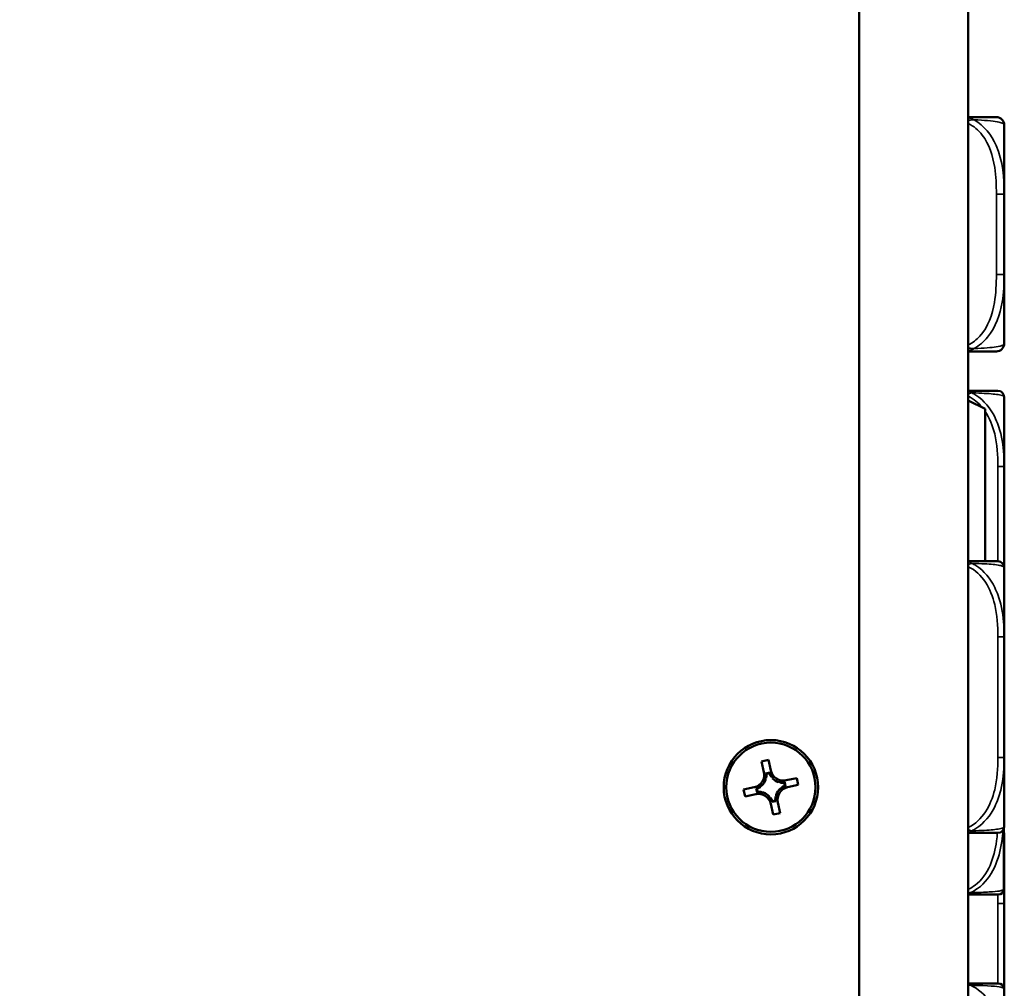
# Model space of a CAD drawing. Header units: inches. Extents: x 0.2 to 58.8, y 1.7 to 68.8.
# Tile 35 of 256: x 7.6 to 10.1, y 57.7 to 60.1. Entities that reach past the tile are written whole.
import ezdxf

# ---------------------------------------------------------------- set-up
doc = ezdxf.new("R2010")
doc.units = ezdxf.units.IN
doc.header["$MEASUREMENT"] = 0
for name, color, linetype, lineweight in [('Dimension (ANSI)', 7, 'Continuous', 25), ('Visible (ANSI)', 7, 'Continuous', 50), ('Visible Narrow (ANSI)', 7, 'Continuous', 35)]:
    doc.layers.add(name, color=color, linetype=linetype, lineweight=lineweight)
doc.styles.add('Note Text (ANSI)', font='tahoma.ttf')
doc.dimstyles.new('Default (ANSI)', dxfattribs={"dimtxt": 0.5, "dimasz": 0.098425, "dimexe": 0.125, "dimexo": 0.0625, "dimgap": 0.031496, "dimtad": 0, "dimtih": 1, "dimtoh": 1, "dimrnd": 1e-08, "dimzin": 4, "dimdsep": 46, "dimtxsty": 'Note Text (ANSI)', "dimcen": 0.09, "dimdle": 0.393701, "dimclrd": 256, "dimclre": 256, "dimclrt": 256, "dimadec": 0, "dimazin": 1, "dimtfac": 1, "dimtofl": 0, "dimtmove": 0, "dimatfit": 3, "dimfxl": 1, "dimtolj": 1, "dimtzin": 4, "dimlwd": -1, "dimlwe": -1, "dimarcsym": 0})

# ---------------------------------------------------------------- blocks, each defined once
blk = doc.blocks.new('*D6')
at = {"layer": 'Defpoints', "color": 0}
for p in [(6.9562, 64.5321), (2.2521, 42.9983), (9.7324, 42.9983)]:
    blk.add_point(p, dxfattribs=at)
at = {"layer": 'Dimension (ANSI)'}
for p, q in [((6.8937, 64.5321), (2.1271, 64.5321)), ((2.2521, 64.4337), (2.2521, 53.0617)), ((2.2521, 43.0968), (2.2521, 52.3446)), ((9.6699, 42.9983), (2.1271, 42.9983))]:
    blk.add_line(p, q, dxfattribs=at)
for points in [[(2.2357, 64.4337), (2.2685, 64.4337), (2.2521, 64.5321)], [(2.2357, 43.0968), (2.2685, 43.0968), (2.2521, 42.9983)]]:
    blk.add_solid(points, dxfattribs=at)
at = {"layer": 'Dimension (ANSI)', "insert": (0.2177, 53.0302), "char_height": 0.5, "attachment_point": 1, "style": 'Note Text (ANSI)'}
blk.add_mtext('\\A1;21.53 [547.0]', dxfattribs=at)

msp = doc.modelspace()

# ---------------------------------------------------------------- linework, layer by layer
at = {"layer": 'Visible (ANSI)'}
for p, q in [((9.7324, 60.1872), (9.7324, 43.2572)), ((10.0074, 43.2572), (10.0074, 60.1872)), ((10.098, 59.7018), (10.098, 59.8763)), ((10.098, 59.4995), (10.098, 59.7018)), ((10.098, 59.3251), (10.098, 59.4995)), ((10.098, 59.0154), (10.098, 59.1902)), ((10.0499, 59.1602), (10.0074, 59.1815)), ((10.0499, 58.7762), (10.0499, 59.1602)), ((10.098, 58.9462), (10.098, 59.0154)), ((10.098, 58.7605), (10.098, 58.7807)), ((10.098, 58.5857), (10.098, 58.7605)), ((10.098, 58.5164), (10.098, 58.5857)), ((10.098, 58.2817), (10.098, 58.351)), ((9.4866, 58.2714), (9.5042, 58.2752)), ((9.4925, 58.2445), (9.4866, 58.2714)), ((9.5042, 58.2752), (9.51, 58.2483)), ((10.098, 58.1069), (10.098, 58.2817)), ((9.4979, 58.2294), (9.4959, 58.2289)), ((9.5071, 58.2435), (9.4972, 58.2413)), ((9.5061, 58.2417), (9.4988, 58.2401)), ((9.5134, 58.2327), (9.5113, 58.2323)), ((9.533, 58.2184), (9.5325, 58.2205)), ((9.5481, 58.2239), (9.575, 58.2297)), ((9.575, 58.2297), (9.5788, 58.2121)), ((9.4411, 58.2006), (9.468, 58.2064)), ((9.445, 58.183), (9.4411, 58.2006)), ((9.4729, 58.2035), (9.4751, 58.1935)), ((9.4747, 58.2025), (9.4763, 58.1952)), ((9.4836, 58.2098), (9.484, 58.2077)), ((9.5364, 58.2029), (9.5359, 58.205)), ((9.5453, 58.2102), (9.5437, 58.2175)), ((9.5471, 58.2092), (9.5449, 58.2192)), ((9.5788, 58.2121), (9.552, 58.2063)), ((9.4718, 58.1888), (9.445, 58.183)), ((9.487, 58.1943), (9.4874, 58.1922)), ((9.5065, 58.18), (9.5086, 58.1804)), ((9.5128, 58.1693), (9.5228, 58.1714)), ((9.5138, 58.1711), (9.5212, 58.1726)), ((9.522, 58.1833), (9.5241, 58.1838)), ((9.5158, 58.1375), (9.5099, 58.1644)), ((9.5275, 58.1682), (9.5334, 58.1413)), ((9.5334, 58.1413), (9.5158, 58.1375)), ((10.0975, 57.9528), (10.0975, 58.103)), ((10.098, 57.9134), (10.098, 58.0882)), ((10.098, 57.8442), (10.098, 57.9134))]:
    msp.add_line(p, q, dxfattribs=at)
for radius in [0.119, 0.1125]:
    msp.add_circle((9.51, 58.2064), radius, dxfattribs=at)
for centre, radius, start, end in [((10.0783, 59.8763), 0.0197, 0, 90), ((10.0783, 59.3251), 0.0197, 270, 0), ((10.0822, 59.1902), 0.0157, 0, 90), ((10.0822, 58.7605), 0.0157, 0, 90), ((9.5413, 58.2551), 0.032, 192.29, 282.29), ((9.4612, 58.2377), 0.032, 282.29, 12.29), ((9.4612, 58.2377), 0.0377, 314.1747, 340.4053), ((9.4612, 58.2377), 0.0377, 347.2476, 3.6117), ((9.5413, 58.2551), 0.0377, 200.9683, 217.3324), ((9.5413, 58.2551), 0.0377, 224.1747, 250.4053), ((9.4612, 58.2377), 0.0377, 290.9683, 307.3324), ((9.4786, 58.1576), 0.0377, 77.2476, 93.6117), ((9.5588, 58.175), 0.0377, 134.1747, 160.4053), ((9.5588, 58.175), 0.032, 102.29, 192.29), ((9.5413, 58.2551), 0.0377, 257.2476, 273.6117), ((9.5588, 58.175), 0.0377, 110.9683, 127.3324), ((9.4786, 58.1576), 0.032, 12.29, 102.29), ((9.4786, 58.1576), 0.0377, 44.1747, 70.4053), ((9.4786, 58.1576), 0.0377, 20.9683, 37.3324), ((9.5588, 58.175), 0.0377, 167.2476, 183.6117), ((10.0822, 58.1069), 0.0157, 270, 0), ((10.0822, 58.0882), 0.0157, 0, 14.4151), ((10.0835, 57.95), 0.0138, 270, 353.5465), ((9.9739, 57.9624), 0.124, 353.5465, 354.128), ((10.0679, 57.9528), 0.0295, 354.128, 0), ((10.0835, 57.6979), 0.0138, 6.4535, 90)]:
    msp.add_arc(centre, radius, start, end, dxfattribs=at)
for centre, major_axis, start_param, end_param in [((9.4622, 58.2331), (-0.0077, 0.0354), 4.397645, 4.728932), ((9.5423, 58.2505), (0.0077, -0.0354), 4.695846, 5.027133), ((9.4658, 58.2387), (0.0354, 0.0077), 4.695846, 5.027133), ((9.5367, 58.2541), (0.0354, 0.0077), 4.397645, 4.728932), ((9.5541, 58.174), (-0.0354, -0.0077), 4.695846, 5.027133), ((9.4833, 58.1586), (-0.0354, -0.0077), 4.397645, 4.728932), ((9.4776, 58.1622), (-0.0077, 0.0354), 4.695846, 5.027133), ((9.5578, 58.1797), (0.0077, -0.0354), 4.397645, 4.728932)]:
    msp.add_ellipse(centre, major_axis=major_axis, ratio=0.9914, start_param=start_param, end_param=end_param, dxfattribs=at)
for points, knots in [([(10.0783, 59.896), (10.0779, 59.896), (10.0773, 59.896), (10.0734, 59.896), (10.0683, 59.896), (10.0578, 59.896), (10.0368, 59.896), (10.0285, 59.896), (10.0186, 59.896), (10.0074, 59.896)], [0.2569537, 0.2569537, 0.2569537, 0.2569537, 0.4371919, 0.4371919, 0.4371919, 0.6739428, 0.6739428, 0.6739428, 0.7677109, 0.7677109, 0.7677109, 0.7677109]), ([(10.0074, 59.3054), (10.0212, 59.3054), (10.0332, 59.3054), (10.0426, 59.3054), (10.0606, 59.3054), (10.0696, 59.3054), (10.074, 59.3054), (10.0774, 59.3054), (10.0779, 59.3054), (10.0783, 59.3054)], [-0.7680813, -0.7680813, -0.7680813, -0.7680813, -0.6514613, -0.6514613, -0.6514613, -0.427691, -0.427691, -0.427691, -0.2569517, -0.2569517, -0.2569517, -0.2569517]), ([(10.0822, 59.206), (10.0822, 59.206), (10.0822, 59.206), (10.0821, 59.206), (10.0815, 59.206), (10.0777, 59.206), (10.0657, 59.206), (10.0551, 59.206), (10.0372, 59.206), (10.0116, 59.206), (10.0102, 59.206), (10.0089, 59.206), (10.0074, 59.206)], [0, 0, 0, 0, 0.0272471, 0.0272471, 0.0272471, 0.2790553, 0.2790553, 0.2790553, 0.4988354, 0.4988354, 0.4988354, 0.5106216, 0.5106216, 0.5106216, 0.5106216]), ([(10.098, 58.7807), (10.098, 58.7812), (10.098, 58.7816), (10.098, 58.7981), (10.0978, 58.8142), (10.0977, 58.8371), (10.0977, 58.8438), (10.0976, 58.853), (10.0976, 58.8555), (10.0976, 58.8596), (10.0976, 58.8612), (10.0976, 58.8643), (10.0976, 58.8658), (10.0976, 58.8694), (10.0976, 58.8714), (10.0977, 58.8776), (10.0977, 58.8817), (10.0977, 58.8915), (10.0977, 58.8971), (10.0978, 58.9168), (10.098, 58.9309), (10.098, 58.9454), (10.098, 58.9458), (10.098, 58.9462)], [-0.416114, -0.416114, -0.416114, -0.416114, -0.4127691, -0.4127691, -0.2896446, -0.2896446, -0.2388934, -0.2388934, -0.2201881, -0.2201881, -0.2080204, -0.2080204, -0.196499, -0.196499, -0.1809939, -0.1809939, -0.149741, -0.149741, -0.1073162, -0.1073162, 0, 0, 0.0033356, 0.0033356, 0.0033356, 0.0033356]), ([(10.0822, 58.7762), (10.0822, 58.7762), (10.0822, 58.7762), (10.0821, 58.7762), (10.0815, 58.7762), (10.0777, 58.7762), (10.0657, 58.7762), (10.0551, 58.7762), (10.0372, 58.7762), (10.0116, 58.7762), (10.0102, 58.7762), (10.0089, 58.7762), (10.0074, 58.7762)], [0, 0, 0, 0, 0.0272471, 0.0272471, 0.0272471, 0.2790553, 0.2790553, 0.2790553, 0.4988354, 0.4988354, 0.4988354, 0.5106216, 0.5106216, 0.5106216, 0.5106216]), ([(10.098, 58.351), (10.098, 58.3514), (10.098, 58.3518), (10.098, 58.3683), (10.0978, 58.3844), (10.0977, 58.4073), (10.0977, 58.414), (10.0976, 58.4232), (10.0976, 58.4257), (10.0976, 58.4298), (10.0976, 58.4314), (10.0976, 58.4345), (10.0976, 58.436), (10.0976, 58.4396), (10.0976, 58.4416), (10.0977, 58.4478), (10.0977, 58.452), (10.0977, 58.4617), (10.0977, 58.4673), (10.0978, 58.4871), (10.098, 58.5011), (10.098, 58.5156), (10.098, 58.516), (10.098, 58.5164)], [-0.416114, -0.416114, -0.416114, -0.416114, -0.4127691, -0.4127691, -0.2896446, -0.2896446, -0.2388934, -0.2388934, -0.2201881, -0.2201881, -0.2080204, -0.2080204, -0.196499, -0.196499, -0.1809939, -0.1809939, -0.149741, -0.149741, -0.1073162, -0.1073162, 0, 0, 0.0033356, 0.0033356, 0.0033356, 0.0033356]), ([(10.0074, 58.0912), (10.0435, 58.0912), (10.0647, 58.0912), (10.074, 58.0912), (10.0804, 58.0912), (10.0815, 58.0912), (10.0822, 58.0912)], [-0.5106216, -0.5106216, -0.5106216, -0.5106216, -0.20743, -0.20743, -0.20743, 0, 0, 0, 0]), ([(10.0074, 57.9363), (10.0078, 57.9363), (10.0082, 57.9363), (10.0086, 57.9363), (10.0259, 57.9363), (10.0404, 57.9363), (10.0509, 57.9363), (10.0615, 57.9363), (10.0684, 57.9363), (10.073, 57.9363), (10.0796, 57.9363), (10.0817, 57.9363), (10.0827, 57.9363), (10.0833, 57.9363), (10.0834, 57.9363), (10.0835, 57.9363)], [0.4015464, 0.4015464, 0.4015464, 0.4015464, 0.4047738, 0.4047738, 0.4047738, 0.5505317, 0.5505317, 0.5505317, 0.6962896, 0.6962896, 0.6962896, 0.9025977, 0.9025977, 0.9025977, 1.0315402, 1.0315402, 1.0315402, 1.0315402]), ([(10.098, 57.6787), (10.098, 57.6792), (10.098, 57.6796), (10.098, 57.6961), (10.0978, 57.7122), (10.0977, 57.7351), (10.0977, 57.7418), (10.0976, 57.751), (10.0976, 57.7535), (10.0976, 57.7576), (10.0976, 57.7592), (10.0976, 57.7623), (10.0976, 57.7638), (10.0976, 57.7674), (10.0976, 57.7694), (10.0977, 57.7756), (10.0977, 57.7797), (10.0977, 57.7895), (10.0977, 57.7951), (10.0978, 57.8148), (10.098, 57.8289), (10.098, 57.8434), (10.098, 57.8438), (10.098, 57.8442)], [-0.416114, -0.416114, -0.416114, -0.416114, -0.4127691, -0.4127691, -0.2896446, -0.2896446, -0.2388934, -0.2388934, -0.2201881, -0.2201881, -0.2080204, -0.2080204, -0.196499, -0.196499, -0.1809939, -0.1809939, -0.149741, -0.149741, -0.1073162, -0.1073162, 0, 0, 0.0033356, 0.0033356, 0.0033356, 0.0033356]), ([(10.0835, 57.7117), (10.0834, 57.7117), (10.0833, 57.7117), (10.0787, 57.7117), (10.0729, 57.7117), (10.0588, 57.7117), (10.0247, 57.7117), (10.0193, 57.7117), (10.0135, 57.7117), (10.0074, 57.7117)], [1.0315402, 1.0315402, 1.0315402, 1.0315402, 1.2894252, 1.2894252, 1.2894252, 1.6107738, 1.6107738, 1.6107738, 1.661534, 1.661534, 1.661534, 1.661534])]:
    msp.add_open_spline(points, degree=3, knots=knots, dxfattribs=at)
for points in [[(9.51, 58.2483), (9.512, 58.2394), (9.5143, 58.2289)], [(9.4967, 58.225), (9.4944, 58.2356), (9.4925, 58.2445)], [(9.5287, 58.2196), (9.5392, 58.2219), (9.5481, 58.2239)], [(9.468, 58.2064), (9.4769, 58.2084), (9.4875, 58.2107)], [(9.552, 58.2063), (9.543, 58.2043), (9.5325, 58.2021)], [(9.4913, 58.1931), (9.4808, 58.1908), (9.4718, 58.1888)], [(9.5099, 58.1644), (9.508, 58.1733), (9.5057, 58.1838)], [(9.5233, 58.1877), (9.5256, 58.1771), (9.5275, 58.1682)]]:
    msp.add_rational_spline(points, [1, 1.0434797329, 1], degree=2, dxfattribs=at)
for points in [[(9.4972, 58.2413), (9.498, 58.2407), (9.4988, 58.2401)], [(9.5071, 58.2435), (9.5066, 58.2426), (9.5061, 58.2417)], [(9.4729, 58.2035), (9.4738, 58.203), (9.4747, 58.2025)], [(9.5449, 58.2192), (9.5443, 58.2184), (9.5437, 58.2175)], [(9.5471, 58.2092), (9.5462, 58.2097), (9.5453, 58.2102)], [(9.4751, 58.1935), (9.4756, 58.1944), (9.4763, 58.1952)], [(9.5128, 58.1693), (9.5133, 58.1701), (9.5138, 58.1711)], [(9.5228, 58.1714), (9.522, 58.172), (9.5212, 58.1726)]]:
    msp.add_open_spline(points, degree=2, dxfattribs=at)
at = {"layer": 'Visible Narrow (ANSI)'}
for p, q in [((10.0783, 59.7018), (10.098, 59.7018)), ((10.0783, 59.7018), (10.0783, 59.4995)), ((10.0783, 59.4995), (10.098, 59.4995)), ((10.098, 59.0154), (10.0822, 59.0154)), ((10.0822, 59.0154), (10.0822, 58.7762)), ((10.098, 58.5857), (10.0822, 58.5857)), ((10.0822, 58.5857), (10.0822, 58.2817)), ((10.098, 58.2817), (10.0822, 58.2817)), ((10.0973, 57.9497), (10.0973, 58.1025)), ((10.098, 57.9134), (10.0822, 57.9134)), ((10.0822, 57.9134), (10.0822, 57.7117))]:
    msp.add_line(p, q, dxfattribs=at)
for points, knots in [([(10.022, 59.8891), (10.0206, 59.89), (10.0191, 59.8907), (10.0159, 59.8922), (10.0142, 59.8928), (10.0114, 59.8937), (10.0103, 59.8941), (10.0088, 59.8945), (10.0082, 59.8946), (10.0076, 59.8947), (10.0075, 59.8948), (10.0074, 59.8948)], [-0.00023197, -0.00023197, -0.00023197, -0.00023197, 0.00913095, 0.00913095, 0.01983142, 0.01983142, 0.02651922, 0.02651922, 0.02986312, 0.02986312, 0.03037462, 0.03037462, 0.03037462, 0.03037462]), ([(10.0074, 59.8874), (10.0075, 59.8874), (10.0076, 59.8874), (10.0082, 59.8876), (10.0088, 59.8877), (10.0103, 59.888), (10.0114, 59.8882), (10.0142, 59.8886), (10.0159, 59.8889), (10.0191, 59.8891), (10.0206, 59.8891), (10.022, 59.8891)], [-0.03037462, -0.03037462, -0.03037462, -0.03037462, -0.02986312, -0.02986312, -0.02651922, -0.02651922, -0.01983142, -0.01983142, -0.00913095, -0.00913095, 0.00023197, 0.00023197, 0.00023197, 0.00023197]), ([(10.022, 59.8891), (10.0349, 59.8886), (10.0468, 59.888), (10.077, 59.8855), (10.0877, 59.8832), (10.097, 59.8793), (10.0983, 59.8777), (10.098, 59.8763)], [-0.7478145, -0.7478145, -0.7478145, -0.7478145, -0.6493253, -0.6493253, -0.427691, -0.427691, -0.2569537, -0.2569537, -0.2569537, -0.2569537]), ([(10.098, 59.7018), (10.0981, 59.7423), (10.0953, 59.7847), (10.0661, 59.8503), (10.0477, 59.8748), (10.022, 59.8891)], [0.2569517, 0.2569517, 0.2569517, 0.2569517, 0.5559983, 0.5559983, 0.7482818, 0.7482818, 0.7482818, 0.7482818]), ([(10.0074, 59.88), (10.0212, 59.8734), (10.0332, 59.8629), (10.0426, 59.8507), (10.0606, 59.8273), (10.0696, 59.7982), (10.074, 59.7691), (10.0774, 59.7469), (10.0783, 59.7243), (10.0783, 59.7018)], [-0.7680813, -0.7680813, -0.7680813, -0.7680813, -0.6514613, -0.6514613, -0.6514613, -0.427691, -0.427691, -0.427691, -0.2569517, -0.2569517, -0.2569517, -0.2569517]), ([(10.0783, 59.4995), (10.0783, 59.4759), (10.0773, 59.4519), (10.0734, 59.4285), (10.0683, 59.3978), (10.0578, 59.367), (10.0368, 59.3437), (10.0285, 59.3345), (10.0186, 59.3267), (10.0074, 59.3214)], [0.2569537, 0.2569537, 0.2569537, 0.2569537, 0.4371919, 0.4371919, 0.4371919, 0.6739428, 0.6739428, 0.6739428, 0.7677109, 0.7677109, 0.7677109, 0.7677109]), ([(10.022, 59.3123), (10.0349, 59.3199), (10.0468, 59.3299), (10.077, 59.367), (10.0877, 59.3987), (10.097, 59.4529), (10.0983, 59.4762), (10.098, 59.4995)], [-0.7478145, -0.7478145, -0.7478145, -0.7478145, -0.6493253, -0.6493253, -0.427691, -0.427691, -0.2569537, -0.2569537, -0.2569537, -0.2569537]), ([(10.022, 59.3123), (10.0206, 59.3123), (10.0191, 59.3123), (10.0159, 59.3125), (10.0142, 59.3127), (10.0114, 59.3132), (10.0103, 59.3134), (10.0088, 59.3137), (10.0082, 59.3138), (10.0076, 59.314), (10.0075, 59.314), (10.0074, 59.314)], [-0.00023197, -0.00023197, -0.00023197, -0.00023197, 0.00913095, 0.00913095, 0.01983142, 0.01983142, 0.02651922, 0.02651922, 0.02986312, 0.02986312, 0.03037462, 0.03037462, 0.03037462, 0.03037462]), ([(10.0074, 59.3066), (10.0075, 59.3066), (10.0076, 59.3066), (10.0082, 59.3068), (10.0088, 59.3069), (10.0103, 59.3073), (10.0114, 59.3076), (10.0142, 59.3086), (10.0159, 59.3092), (10.0191, 59.3107), (10.0206, 59.3114), (10.022, 59.3123)], [-0.03037462, -0.03037462, -0.03037462, -0.03037462, -0.02986312, -0.02986312, -0.02651922, -0.02651922, -0.01983142, -0.01983142, -0.00913095, -0.00913095, 0.00023197, 0.00023197, 0.00023197, 0.00023197]), ([(10.098, 59.3251), (10.0981, 59.3227), (10.0953, 59.3194), (10.0661, 59.3148), (10.0477, 59.3132), (10.022, 59.3123)], [0.2569517, 0.2569517, 0.2569517, 0.2569517, 0.5559983, 0.5559983, 0.7482818, 0.7482818, 0.7482818, 0.7482818]), ([(10.0163, 59.2007), (10.0155, 59.2013), (10.0147, 59.2018), (10.013, 59.2029), (10.012, 59.2034), (10.0105, 59.2041), (10.0099, 59.2043), (10.009, 59.2047), (10.0087, 59.2048), (10.0081, 59.205), (10.0078, 59.2051), (10.0074, 59.2052)], [-0.00012419, -0.00012419, -0.00012419, -0.00012419, 0.00449537, 0.00449537, 0.00977487, 0.00977487, 0.01307456, 0.01307456, 0.0147244, 0.0147244, 0.01647902, 0.01647902, 0.01647902, 0.01647902]), ([(10.0074, 59.1974), (10.0078, 59.1976), (10.0081, 59.1978), (10.0087, 59.198), (10.009, 59.1982), (10.0099, 59.1986), (10.0105, 59.1988), (10.012, 59.1995), (10.013, 59.1998), (10.0147, 59.2003), (10.0155, 59.2005), (10.0163, 59.2007)], [-0.01647902, -0.01647902, -0.01647902, -0.01647902, -0.0147244, -0.0147244, -0.01307456, -0.01307456, -0.00977487, -0.00977487, -0.00449537, -0.00449537, 0.00012419, 0.00012419, 0.00012419, 0.00012419]), ([(10.098, 59.0154), (10.098, 59.0192), (10.0979, 59.023), (10.0973, 59.0503), (10.0951, 59.0745), (10.0857, 59.1123), (10.0808, 59.1264), (10.0633, 59.1616), (10.0476, 59.1817), (10.0231, 59.1972), (10.0197, 59.199), (10.0163, 59.2007)], [0, 0, 0, 0, 0.0278591, 0.0278591, 0.201273, 0.201273, 0.3066357, 0.3066357, 0.475216, 0.475216, 0.5007189, 0.5007189, 0.5007189, 0.5007189]), ([(10.0163, 59.2007), (10.0197, 59.2006), (10.0231, 59.2005), (10.0476, 59.1997), (10.0633, 59.1986), (10.0808, 59.1966), (10.0857, 59.1958), (10.0951, 59.1936), (10.0973, 59.1922), (10.0979, 59.1907), (10.098, 59.1905), (10.098, 59.1902)], [-0.5007189, -0.5007189, -0.5007189, -0.5007189, -0.475216, -0.475216, -0.3066357, -0.3066357, -0.201273, -0.201273, -0.0278591, -0.0278591, 0, 0, 0, 0]), ([(10.0493, 59.155), (10.0611, 59.1377), (10.0692, 59.1173), (10.074, 59.0971), (10.0804, 59.0705), (10.0822, 59.0427), (10.0822, 59.0154)], [-0.3654502, -0.3654502, -0.3654502, -0.3654502, -0.20743, -0.20743, -0.20743, 0, 0, 0, 0]), ([(10.0163, 58.7709), (10.0155, 58.7715), (10.0147, 58.7721), (10.013, 58.7731), (10.012, 58.7736), (10.0105, 58.7743), (10.0099, 58.7746), (10.009, 58.7749), (10.0087, 58.775), (10.0081, 58.7752), (10.0078, 58.7753), (10.0074, 58.7754)], [-0.00012419, -0.00012419, -0.00012419, -0.00012419, 0.00449537, 0.00449537, 0.00977487, 0.00977487, 0.01307456, 0.01307456, 0.0147244, 0.0147244, 0.01647902, 0.01647902, 0.01647902, 0.01647902]), ([(10.0074, 58.7676), (10.0078, 58.7678), (10.0081, 58.768), (10.0087, 58.7683), (10.009, 58.7684), (10.0099, 58.7688), (10.0105, 58.7691), (10.012, 58.7697), (10.013, 58.77), (10.0147, 58.7705), (10.0155, 58.7708), (10.0163, 58.7709)], [-0.01647902, -0.01647902, -0.01647902, -0.01647902, -0.0147244, -0.0147244, -0.01307456, -0.01307456, -0.00977487, -0.00977487, -0.00449537, -0.00449537, 0.00012419, 0.00012419, 0.00012419, 0.00012419]), ([(10.098, 58.5857), (10.098, 58.5894), (10.0979, 58.5932), (10.0973, 58.6205), (10.0951, 58.6447), (10.0857, 58.6826), (10.0808, 58.6966), (10.0633, 58.7318), (10.0476, 58.752), (10.0231, 58.7674), (10.0197, 58.7692), (10.0163, 58.7709)], [0, 0, 0, 0, 0.0278591, 0.0278591, 0.201273, 0.201273, 0.3066357, 0.3066357, 0.475216, 0.475216, 0.5007189, 0.5007189, 0.5007189, 0.5007189]), ([(10.0163, 58.7709), (10.0197, 58.7708), (10.0231, 58.7707), (10.0476, 58.7699), (10.0633, 58.7688), (10.0808, 58.7669), (10.0857, 58.766), (10.0951, 58.7638), (10.0973, 58.7624), (10.0979, 58.7609), (10.098, 58.7607), (10.098, 58.7605)], [-0.5007189, -0.5007189, -0.5007189, -0.5007189, -0.475216, -0.475216, -0.3066357, -0.3066357, -0.201273, -0.201273, -0.0278591, -0.0278591, 0, 0, 0, 0]), ([(10.0074, 58.7622), (10.0435, 58.7457), (10.0647, 58.706), (10.074, 58.6673), (10.0804, 58.6407), (10.0822, 58.6129), (10.0822, 58.5857)], [-0.5106216, -0.5106216, -0.5106216, -0.5106216, -0.20743, -0.20743, -0.20743, 0, 0, 0, 0]), ([(10.0822, 58.2817), (10.0822, 58.2545), (10.0804, 58.2267), (10.074, 58.2001), (10.0647, 58.1614), (10.0435, 58.1217), (10.0074, 58.1052)], [3.9382945, 3.9382945, 3.9382945, 3.9382945, 4.1457245, 4.1457245, 4.1457245, 4.4489161, 4.4489161, 4.4489161, 4.4489161]), ([(10.0163, 58.0965), (10.0197, 58.0982), (10.0231, 58.1), (10.0476, 58.1154), (10.0633, 58.1356), (10.0808, 58.1708), (10.0857, 58.1848), (10.0951, 58.2227), (10.0973, 58.2469), (10.0979, 58.2742), (10.098, 58.278), (10.098, 58.2817)], [-4.4390134, -4.4390134, -4.4390134, -4.4390134, -4.4135105, -4.4135105, -4.2449302, -4.2449302, -4.1395675, -4.1395675, -3.9661536, -3.9661536, -3.9382945, -3.9382945, -3.9382945, -3.9382945]), ([(10.0163, 58.0965), (10.0155, 58.0966), (10.0147, 58.0969), (10.013, 58.0974), (10.012, 58.0977), (10.0105, 58.0983), (10.0099, 58.0986), (10.009, 58.099), (10.0087, 58.0991), (10.0081, 58.0994), (10.0078, 58.0996), (10.0074, 58.0997)], [-0.00012419, -0.00012419, -0.00012419, -0.00012419, 0.00449537, 0.00449537, 0.00977487, 0.00977487, 0.01307456, 0.01307456, 0.0147244, 0.0147244, 0.01647902, 0.01647902, 0.01647902, 0.01647902]), ([(10.0074, 58.092), (10.0078, 58.0921), (10.0081, 58.0922), (10.0087, 58.0924), (10.009, 58.0925), (10.0099, 58.0928), (10.0105, 58.0931), (10.012, 58.0938), (10.013, 58.0943), (10.0147, 58.0953), (10.0155, 58.0959), (10.0163, 58.0965)], [-0.01647902, -0.01647902, -0.01647902, -0.01647902, -0.0147244, -0.0147244, -0.01307456, -0.01307456, -0.00977487, -0.00977487, -0.00449537, -0.00449537, 0.00012419, 0.00012419, 0.00012419, 0.00012419]), ([(10.0133, 57.9408), (10.0196, 57.9436), (10.0255, 57.9471), (10.0311, 57.9511), (10.0694, 57.9787), (10.0853, 58.0258), (10.0918, 58.0693), (10.0932, 58.0788), (10.0942, 58.0882), (10.095, 58.0976)], [-1.6573193, -1.6573193, -1.6573193, -1.6573193, -1.6107738, -1.6107738, -1.6107738, -1.2894252, -1.2894252, -1.2894252, -1.219375, -1.219375, -1.219375, -1.219375]), ([(10.098, 58.1069), (10.098, 58.1067), (10.0979, 58.1065), (10.0973, 58.105), (10.0951, 58.1036), (10.0857, 58.1014), (10.0808, 58.1005), (10.0633, 58.0986), (10.0476, 58.0975), (10.0231, 58.0967), (10.0197, 58.0966), (10.0163, 58.0965)], [0, 0, 0, 0, 0.0278591, 0.0278591, 0.201273, 0.201273, 0.3066357, 0.3066357, 0.475216, 0.475216, 0.5007189, 0.5007189, 0.5007189, 0.5007189]), ([(10.0809, 58.0912), (10.0803, 58.0845), (10.0796, 58.0778), (10.0787, 58.0711), (10.0729, 58.0291), (10.0588, 57.9851), (10.0247, 57.9596), (10.0193, 57.9555), (10.0135, 57.9521), (10.0074, 57.9493)], [1.238165, 1.238165, 1.238165, 1.238165, 1.2894252, 1.2894252, 1.2894252, 1.6107738, 1.6107738, 1.6107738, 1.661534, 1.661534, 1.661534, 1.661534]), ([(10.0975, 58.0895), (10.0976, 58.0893), (10.0978, 58.0891), (10.0979, 58.0887), (10.098, 58.0885), (10.098, 58.0882)], [-0.05485548, -0.05485548, -0.05485548, -0.05485548, -0.02785912, -0.02785912, 0, 0, 0, 0]), ([(10.0972, 57.9485), (10.0972, 57.9485), (10.097, 57.9483), (10.0963, 57.9478), (10.0951, 57.9472), (10.0928, 57.946), (10.0854, 57.9448), (10.0802, 57.944), (10.0724, 57.9432), (10.0605, 57.9424), (10.0487, 57.9417), (10.0327, 57.9411), (10.0133, 57.9408)], [-1.0315402, -1.0315402, -1.0315402, -1.0315402, -0.9025977, -0.9025977, -0.9025977, -0.6962896, -0.6962896, -0.6962896, -0.5505317, -0.5505317, -0.5505317, -0.4057611, -0.4057611, -0.4057611, -0.4057611]), ([(10.098, 57.9134), (10.098, 57.9172), (10.0979, 57.921), (10.0977, 57.932), (10.0974, 57.9393), (10.0968, 57.9466)], [0, 0, 0, 0, 0.02785912, 0.02785912, 0.08103665, 0.08103665, 0.08103665, 0.08103665]), ([(10.0839, 57.3357), (10.0874, 57.3478), (10.09, 57.3602), (10.0918, 57.3723), (10.0969, 57.4072), (10.0972, 57.4414), (10.0972, 57.4755), (10.0972, 57.4925), (10.097, 57.5096), (10.0963, 57.5267), (10.0951, 57.5542), (10.0928, 57.5824), (10.0854, 57.61), (10.0802, 57.6296), (10.0724, 57.6489), (10.0605, 57.6662), (10.0487, 57.6834), (10.0327, 57.6983), (10.0133, 57.7072)], [-1.3787927, -1.3787927, -1.3787927, -1.3787927, -1.2894252, -1.2894252, -1.2894252, -1.0315402, -1.0315402, -1.0315402, -0.9025977, -0.9025977, -0.9025977, -0.6962896, -0.6962896, -0.6962896, -0.5505317, -0.5505317, -0.5505317, -0.4057611, -0.4057611, -0.4057611, -0.4057611]), ([(10.0133, 57.7072), (10.0196, 57.707), (10.0255, 57.7069), (10.0311, 57.7068), (10.0694, 57.7057), (10.0853, 57.7035), (10.0918, 57.7018), (10.0969, 57.7005), (10.0972, 57.6995), (10.0972, 57.6995)], [-1.6573193, -1.6573193, -1.6573193, -1.6573193, -1.6107738, -1.6107738, -1.6107738, -1.2894252, -1.2894252, -1.2894252, -1.0315402, -1.0315402, -1.0315402, -1.0315402])]:
    msp.add_open_spline(points, degree=3, knots=knots, dxfattribs=at)
for points in [[(10.0074, 59.192), (10.0212, 59.1857), (10.0328, 59.176), (10.0424, 59.1643)], [(10.0074, 57.9389), (10.0094, 57.9395), (10.0114, 57.9401), (10.0133, 57.9408)], [(10.0133, 57.9408), (10.0114, 57.9406), (10.0094, 57.9405), (10.0074, 57.9404)], [(10.0817, 57.9363), (10.0821, 57.9286), (10.0822, 57.921), (10.0822, 57.9134)], [(10.0133, 57.7072), (10.0114, 57.7079), (10.0094, 57.7085), (10.0074, 57.709)], [(10.0074, 57.7075), (10.0094, 57.7075), (10.0114, 57.7074), (10.0133, 57.7072)]]:
    msp.add_open_spline(points, degree=3, dxfattribs=at)

# ---------------------------------------------------------------- dimensions: what is measured, and where the dimension line sits
at = {"layer": 'Dimension (ANSI)'}
dim = msp.add_linear_dim(base=(2.2521, 42.9983), p1=(6.9562, 64.5321), p2=(9.7324, 42.9983), angle=90, dimstyle='Default (ANSI)', override={"dimdec": 2, "dimtp": 0, "dimtm": 0, "dimtdec": 2, "dimatfit": 1}, dxfattribs=at)
dim.commit()
dim.dimension.update_dxf_attribs({"geometry": '*D6', "text_midpoint": (2.2521, 52.7031), "dimtype": 160})

doc.saveas('drawing.dxf')
